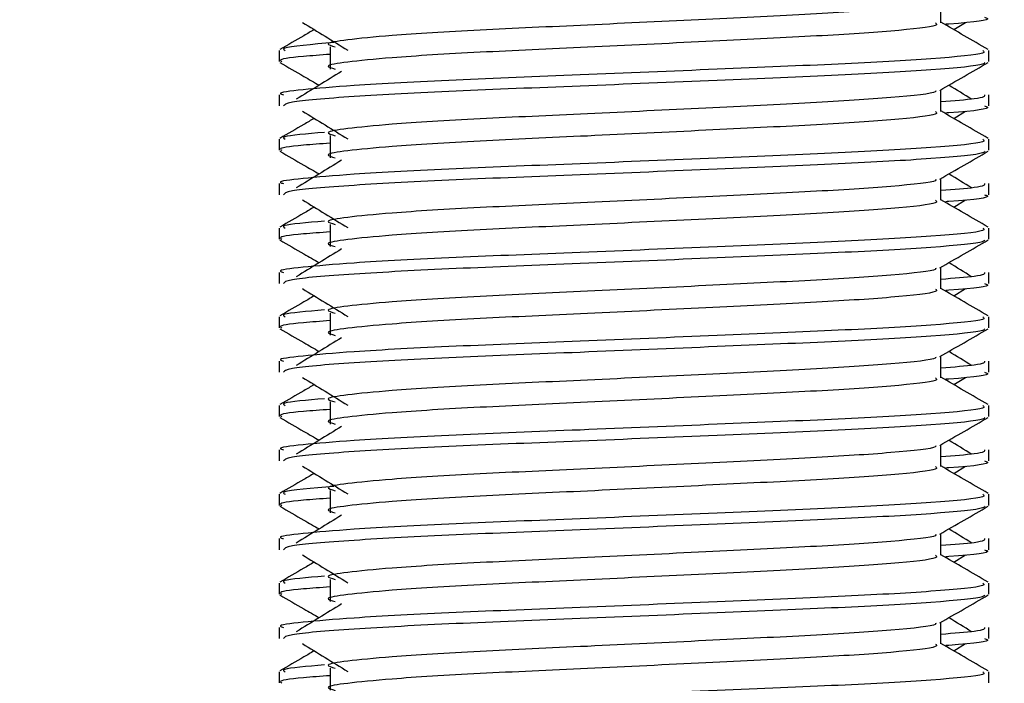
# Model space of a CAD drawing. Header units: millimetres. Extents: x 0 to 420, y 0 to 297.
# Tile 90 of 115: x 323.945 to 325.052, y 200.831 to 201.577. Entities that reach past the tile are written whole.
import ezdxf

# ---------------------------------------------------------------- set-up
doc = ezdxf.new("R2010")
doc.units = ezdxf.units.MM
doc.layers.add('QUOTE', color=174, linetype='Continuous')
doc.styles.add('SLDTEXTSTYLE3', font='TXT', dxfattribs={"width": 0.75})
doc.dimstyles.new('SLDDIMSTYLE0', dxfattribs={"dimtxt": 3, "dimasz": 3, "dimexe": 0, "dimexo": 0.0625, "dimgap": 0.75, "dimtad": 1, "dimlfac": 20.047434, "dimrnd": 1e-09, "dimzin": 12, "dimdsep": 46, "dimtxsty": 'SLDTEXTSTYLE3', "dimsah": 1, "dimcen": 0.09, "dimadec": 0, "dimazin": 3, "dimtfac": 1, "dimtdec": 3, "dimtofl": 0, "dimtmove": 0, "dimatfit": 3, "dimfxl": 0, "dimfrac": 2, "dimtolj": 1, "dimtzin": 12, "dimarcsym": 0})

# ---------------------------------------------------------------- blocks, each defined once
blk = doc.blocks.new('_D_2')
at = {"layer": 'QUOTE'}
for p, q in [((324.0164, 233.1115), (335.6444, 233.1115)), ((333.6444, 197.7404), (333.6444, 233.1115)), ((329.6063, 197.7404), (335.6444, 197.7404))]:
    blk.add_line(p, q, dxfattribs=at)
for points in [[(333.6444, 233.1115), (333.1444, 230.1115), (334.1444, 230.1115)], [(333.6444, 197.7404), (334.1444, 200.7404), (333.1444, 200.7404)]]:
    blk.add_solid(points, dxfattribs=at)
at = {"layer": 'QUOTE', "insert": (329.7772, 210.4384), "char_height": 3, "attachment_point": 1, "rotation": 90, "style": 'SLDTEXTSTYLE3'}
blk.add_mtext('709,1', dxfattribs=at)

msp = doc.modelspace()

# ---------------------------------------------------------------- linework, layer by layer
at = {"color": 7, "linetype": 'Continuous', "lineweight": 25}
for p, q in [((324.98027, 201.57377), (324.98027, 201.59809)), ((324.99466, 201.56595), (325.00801, 201.57413)), ((324.23616, 201.54248), (324.23616, 201.53004)), ((324.2936, 201.5466), (324.2936, 201.52166)), ((325.03427, 201.53004), (325.03427, 201.54248)), ((324.98027, 201.474), (324.98027, 201.49832)), ((324.23616, 201.49261), (324.23616, 201.48017)), ((325.03427, 201.48017), (325.03427, 201.49261)), ((324.99466, 201.46619), (325.00801, 201.47437)), ((324.23616, 201.44271), (324.23616, 201.43027)), ((324.2936, 201.44684), (324.2936, 201.4219)), ((325.03427, 201.43027), (325.03427, 201.44271)), ((324.98027, 201.37424), (324.98027, 201.39856)), ((324.23616, 201.39285), (324.23616, 201.38041)), ((325.03427, 201.38041), (325.03427, 201.39285)), ((324.99466, 201.36643), (325.00801, 201.37461)), ((324.23616, 201.34295), (324.23616, 201.33051)), ((324.2936, 201.34708), (324.2936, 201.32213)), ((325.03427, 201.33051), (325.03427, 201.34295)), ((324.98027, 201.27447), (324.98027, 201.2988)), ((324.23616, 201.29308), (324.23616, 201.28065)), ((325.03427, 201.28065), (325.03427, 201.29308)), ((324.99466, 201.26666), (325.00801, 201.27484)), ((324.23616, 201.24319), (324.23616, 201.23075)), ((324.2936, 201.24731), (324.2936, 201.22237)), ((325.03427, 201.23075), (325.03427, 201.24319)), ((324.98027, 201.17471), (324.98027, 201.19903)), ((324.23616, 201.19332), (324.23616, 201.18088)), ((325.03427, 201.18088), (325.03427, 201.19332)), ((324.99466, 201.1669), (325.00801, 201.17508)), ((324.23616, 201.14342), (324.23616, 201.13098)), ((324.2936, 201.14755), (324.2936, 201.12261)), ((325.03427, 201.13098), (325.03427, 201.14342)), ((324.98027, 201.07495), (324.98027, 201.09927)), ((324.23616, 201.09356), (324.23616, 201.08112)), ((325.03427, 201.08112), (325.03427, 201.09356)), ((324.99466, 201.06714), (325.00801, 201.07532)), ((324.23616, 201.04366), (324.23616, 201.03122)), ((324.2936, 201.04779), (324.2936, 201.02284)), ((325.03427, 201.03122), (325.03427, 201.04366)), ((324.98027, 200.97518), (324.98027, 200.99951)), ((324.23616, 200.99379), (324.23616, 200.98136)), ((325.03427, 200.98136), (325.03427, 200.99379)), ((324.99466, 200.96737), (325.00801, 200.97555)), ((324.23616, 200.9439), (324.23616, 200.93146)), ((324.2936, 200.94802), (324.2936, 200.92308)), ((325.03427, 200.93146), (325.03427, 200.9439)), ((324.98027, 200.87542), (324.98027, 200.89974)), ((324.23616, 200.89403), (324.23616, 200.88159)), ((325.03427, 200.88159), (325.03427, 200.89403)), ((324.99466, 200.86761), (325.00801, 200.87579)), ((324.23616, 200.84413), (324.23616, 200.83169)), ((324.2936, 200.84826), (324.2936, 200.82332)), ((325.03427, 200.83169), (325.03427, 200.84413))]:
    msp.add_line(p, q, dxfattribs=at)
for points, knots in [([(324.97415, 201.59739), (324.97456, 201.59682), (324.97639, 201.59432), (324.92942, 201.58918), (324.83922, 201.58337), (324.71657, 201.57756), (324.5834, 201.57098), (324.45729, 201.56546), (324.36408, 201.5598), (324.31037, 201.55438), (324.28529, 201.5504), (324.29507, 201.54771), (324.29943, 201.54651)], [0, 0, 0, 0, 0.0351066, 0.1561349, 0.2739528, 0.3916527, 0.5126988, 0.6290926, 0.7484115, 0.8401345, 0.9287498, 1, 1, 1, 1]), ([(324.26242, 201.57413), (324.27093, 201.56893), (324.28793, 201.55851), (324.3049, 201.54809), (324.31339, 201.54289)], [0, 0, 0, 0, 0.5000113, 1, 1, 1, 1]), ([(325.03352, 201.54347), (325.02449, 201.54869), (325.00674, 201.55896), (324.989, 201.56923), (324.98027, 201.57428)], [0, 0, 0, 0, 0.5083681, 1, 1, 1, 1]), ([(325.0291, 201.57994), (325.03055, 201.57947), (325.03796, 201.57708), (325.01995, 201.5742), (324.98684, 201.57206), (324.9857, 201.57199)], [0, 0, 0, 0, 0.1902956, 0.9720933, 1, 1, 1, 1]), ([(324.27577, 201.56595), (324.27184, 201.56368), (324.25889, 201.55619), (324.24594, 201.54869), (324.23692, 201.54347)], [0, 0, 0, 0, 0.3033381, 1, 1, 1, 1]), ([(324.9743, 201.57369), (324.9754, 201.57272), (324.97868, 201.56982), (324.93011, 201.56425), (324.83903, 201.55843), (324.71662, 201.55262), (324.58339, 201.54604), (324.45729, 201.54052), (324.36408, 201.53486), (324.31037, 201.52944), (324.2853, 201.52546), (324.29506, 201.52277), (324.29941, 201.52158)], [0, 0, 0, 0, 0.059132, 0.1771634, 0.2920638, 0.4068492, 0.5248979, 0.6384095, 0.7547738, 0.8442256, 0.9306466, 1, 1, 1, 1]), ([(325.02736, 201.54248), (325.0286, 201.54152), (325.03234, 201.53863), (324.97623, 201.53307), (324.87093, 201.52725), (324.72937, 201.52145), (324.57524, 201.51486), (324.42956, 201.50934), (324.32126, 201.50368), (324.26061, 201.49826), (324.23288, 201.495), (324.23959, 201.49306), (324.24115, 201.49261)], [0, 0, 0, 0, 0.0610772, 0.1845123, 0.3046768, 0.4247211, 0.5481742, 0.6668878, 0.7885815, 0.8821287, 0.9725098, 1, 1, 1, 1]), ([(324.2979, 201.55138), (324.27315, 201.54929), (324.2367, 201.54622), (324.24152, 201.54339), (324.24307, 201.54248)], [0, 0, 0, 0, 0.6789949, 1, 1, 1, 1]), ([(324.2936, 201.5381), (324.28299, 201.53732), (324.25039, 201.53494), (324.23483, 201.53241), (324.2386, 201.53048), (324.23948, 201.53004)], [0, 0, 0, 0, 0.2705432, 0.831179, 1, 1, 1, 1]), ([(324.23711, 201.52903), (324.24614, 201.52381), (324.26085, 201.5153), (324.27557, 201.50678), (324.28126, 201.50348)], [0, 0, 0, 0, 0.6131696, 1, 1, 1, 1]), ([(325.0295, 201.52897), (325.02919, 201.52835), (325.02792, 201.52577), (324.97636, 201.5206), (324.87091, 201.51478), (324.72934, 201.50898), (324.57539, 201.50239), (324.42902, 201.49688), (324.31384, 201.4907), (324.24442, 201.48482), (324.24224, 201.48154), (324.24134, 201.48017)], [0, 0, 0, 0, 0.0399117, 0.1661575, 0.2890582, 0.4118359, 0.5381002, 0.6595169, 0.7839817, 0.9096926, 1, 1, 1, 1]), ([(324.30649, 201.51894), (324.29799, 201.51373), (324.28099, 201.50332), (324.26402, 201.49291), (324.25553, 201.4877)], [0, 0, 0, 0, 0.49998997, 1, 1, 1, 1]), ([(324.97919, 201.4977), (324.98821, 201.50292), (325.00625, 201.51337), (325.0243, 201.52381), (325.03332, 201.52903)], [0, 0, 0, 0, 0.4999356, 1, 1, 1, 1]), ([(324.97415, 201.49762), (324.97456, 201.49706), (324.97639, 201.49455), (324.92942, 201.48942), (324.83922, 201.48361), (324.71657, 201.4778), (324.5834, 201.47122), (324.45729, 201.4657), (324.36408, 201.46003), (324.31037, 201.45462), (324.28529, 201.45063), (324.29507, 201.44794), (324.29943, 201.44675)], [0, 0, 0, 0, 0.0351066, 0.1561349, 0.2739528, 0.3916527, 0.5126988, 0.6290926, 0.7484115, 0.8401345, 0.9287498, 1, 1, 1, 1]), ([(325.0149, 201.4877), (325.00642, 201.49291), (324.99785, 201.49817), (324.98926, 201.50343), (324.98918, 201.50348)], [0, 0, 0, 0, 0.9898318, 1, 1, 1, 1]), ([(325.02928, 201.49261), (325.0295, 201.49112), (325.02988, 201.4886), (324.99468, 201.48586), (324.98027, 201.48474)], [0, 0, 0, 0, 0.5906829, 1, 1, 1, 1]), ([(324.26242, 201.47437), (324.27093, 201.46916), (324.28793, 201.45875), (324.3049, 201.44833), (324.31339, 201.44312)], [0, 0, 0, 0, 0.50001135, 1, 1, 1, 1]), ([(325.03352, 201.44371), (325.02449, 201.44893), (325.00674, 201.4592), (324.989, 201.46947), (324.98027, 201.47452)], [0, 0, 0, 0, 0.5083681, 1, 1, 1, 1]), ([(325.0291, 201.48017), (325.03055, 201.47971), (325.03796, 201.47732), (325.01995, 201.47444), (324.98684, 201.4723), (324.9857, 201.47223)], [0, 0, 0, 0, 0.1902956, 0.9720933, 1, 1, 1, 1]), ([(324.27577, 201.46619), (324.27184, 201.46392), (324.25889, 201.45642), (324.24594, 201.44893), (324.23692, 201.44371)], [0, 0, 0, 0, 0.3033381, 1, 1, 1, 1]), ([(324.9743, 201.47393), (324.9754, 201.47296), (324.97868, 201.47006), (324.93011, 201.46449), (324.83903, 201.45867), (324.71662, 201.45286), (324.58339, 201.44627), (324.45729, 201.44076), (324.36408, 201.43509), (324.31037, 201.42968), (324.2853, 201.4257), (324.29506, 201.42301), (324.29941, 201.42181)], [0, 0, 0, 0, 0.059132, 0.1771634, 0.2920638, 0.4068492, 0.5248979, 0.6384095, 0.7547738, 0.8442256, 0.9306466, 1, 1, 1, 1]), ([(325.02736, 201.44271), (325.0286, 201.44176), (325.03234, 201.43887), (324.97623, 201.43331), (324.87093, 201.42749), (324.72937, 201.42168), (324.57524, 201.4151), (324.42956, 201.40958), (324.32126, 201.40392), (324.26061, 201.3985), (324.23288, 201.39523), (324.23959, 201.3933), (324.24115, 201.39285)], [0, 0, 0, 0, 0.0610772, 0.1845123, 0.3046768, 0.4247211, 0.5481742, 0.6668878, 0.7885815, 0.8821287, 0.9725098, 1, 1, 1, 1]), ([(324.2871, 201.45041), (324.26756, 201.44873), (324.23653, 201.44607), (324.2413, 201.44362), (324.24307, 201.44271)], [0, 0, 0, 0, 0.6298517, 1, 1, 1, 1]), ([(324.2936, 201.43834), (324.28299, 201.43756), (324.25039, 201.43517), (324.23483, 201.43264), (324.2386, 201.43072), (324.23948, 201.43027)], [0, 0, 0, 0, 0.2705432, 0.831179, 1, 1, 1, 1]), ([(324.23711, 201.42927), (324.24614, 201.42405), (324.26085, 201.41553), (324.27557, 201.40701), (324.28126, 201.40372)], [0, 0, 0, 0, 0.6131696, 1, 1, 1, 1]), ([(325.0295, 201.4292), (325.02919, 201.42858), (325.02792, 201.42601), (324.97636, 201.42084), (324.87091, 201.41502), (324.72934, 201.40921), (324.57539, 201.40263), (324.42902, 201.39711), (324.31384, 201.39094), (324.24442, 201.38505), (324.24224, 201.38178), (324.24134, 201.38041)], [0, 0, 0, 0, 0.0399117, 0.1661575, 0.2890582, 0.4118359, 0.5381002, 0.6595169, 0.7839817, 0.9096926, 1, 1, 1, 1]), ([(324.30649, 201.41918), (324.29799, 201.41397), (324.28099, 201.40356), (324.26402, 201.39314), (324.25553, 201.38794)], [0, 0, 0, 0, 0.49999, 1, 1, 1, 1]), ([(324.97919, 201.39794), (324.98821, 201.40316), (325.00625, 201.41361), (325.0243, 201.42405), (325.03332, 201.42927)], [0, 0, 0, 0, 0.4999356, 1, 1, 1, 1]), ([(324.97415, 201.39786), (324.97456, 201.3973), (324.97639, 201.39479), (324.92942, 201.38965), (324.83922, 201.38385), (324.71657, 201.37804), (324.5834, 201.37145), (324.45729, 201.36593), (324.36408, 201.36027), (324.31037, 201.35486), (324.28529, 201.35087), (324.29507, 201.34818), (324.29943, 201.34698)], [0, 0, 0, 0, 0.0351066, 0.1561349, 0.2739528, 0.3916527, 0.5126988, 0.6290926, 0.7484115, 0.8401345, 0.9287498, 1, 1, 1, 1]), ([(325.0149, 201.38794), (325.00642, 201.39314), (324.99785, 201.3984), (324.98926, 201.40366), (324.98918, 201.40372)], [0, 0, 0, 0, 0.9898318, 1, 1, 1, 1]), ([(325.02928, 201.39285), (325.0295, 201.39136), (325.02988, 201.38884), (324.99468, 201.3861), (324.98027, 201.38497)], [0, 0, 0, 0, 0.5906829, 1, 1, 1, 1]), ([(325.03352, 201.34394), (325.02449, 201.34917), (325.00674, 201.35943), (324.989, 201.36971), (324.98027, 201.37476)], [0, 0, 0, 0, 0.50836813, 1, 1, 1, 1]), ([(325.0291, 201.38041), (325.03055, 201.37994), (325.03796, 201.37756), (325.01995, 201.37468), (324.98684, 201.37254), (324.9857, 201.37246)], [0, 0, 0, 0, 0.1902956, 0.9720933, 1, 1, 1, 1]), ([(324.27577, 201.36643), (324.27184, 201.36415), (324.25889, 201.35666), (324.24594, 201.34917), (324.23692, 201.34394)], [0, 0, 0, 0, 0.3033381, 1, 1, 1, 1]), ([(324.26242, 201.37461), (324.27093, 201.3694), (324.28793, 201.35898), (324.3049, 201.34857), (324.31339, 201.34336)], [0, 0, 0, 0, 0.5000113, 1, 1, 1, 1]), ([(324.9743, 201.37416), (324.9754, 201.37319), (324.97868, 201.3703), (324.93011, 201.36472), (324.83903, 201.3589), (324.71662, 201.3531), (324.58339, 201.34651), (324.45729, 201.34099), (324.36408, 201.33533), (324.31037, 201.32992), (324.2853, 201.32593), (324.29506, 201.32325), (324.29941, 201.32205)], [0, 0, 0, 0, 0.059132, 0.1771634, 0.2920638, 0.4068492, 0.5248979, 0.6384095, 0.7547738, 0.8442256, 0.9306466, 1, 1, 1, 1]), ([(325.02736, 201.34295), (325.0286, 201.34199), (325.03234, 201.33911), (324.97623, 201.33355), (324.87093, 201.32773), (324.72937, 201.32192), (324.57524, 201.31534), (324.42956, 201.30982), (324.32126, 201.30416), (324.26061, 201.29873), (324.23288, 201.29547), (324.23959, 201.29353), (324.24115, 201.29308)], [0, 0, 0, 0, 0.0610772, 0.1845123, 0.3046768, 0.4247211, 0.5481742, 0.6668878, 0.7885815, 0.8821287, 0.9725098, 1, 1, 1, 1]), ([(324.2871, 201.35065), (324.26756, 201.34897), (324.23653, 201.34631), (324.2413, 201.34386), (324.24307, 201.34295)], [0, 0, 0, 0, 0.6298517, 1, 1, 1, 1]), ([(324.2936, 201.33857), (324.28299, 201.3378), (324.25039, 201.33541), (324.23483, 201.33288), (324.2386, 201.33096), (324.23948, 201.33051)], [0, 0, 0, 0, 0.2705432, 0.831179, 1, 1, 1, 1]), ([(324.23711, 201.32951), (324.24614, 201.32428), (324.26085, 201.31577), (324.27557, 201.30725), (324.28126, 201.30395)], [0, 0, 0, 0, 0.6131696, 1, 1, 1, 1]), ([(325.0295, 201.32944), (325.02919, 201.32882), (325.02792, 201.32624), (324.97636, 201.32107), (324.87091, 201.31526), (324.72934, 201.30945), (324.57539, 201.30286), (324.42902, 201.29735), (324.31384, 201.29117), (324.24442, 201.28529), (324.24224, 201.28202), (324.24134, 201.28065)], [0, 0, 0, 0, 0.0399117, 0.1661575, 0.2890582, 0.4118359, 0.5381002, 0.6595169, 0.7839817, 0.9096926, 1, 1, 1, 1]), ([(324.30649, 201.31941), (324.29799, 201.31421), (324.28099, 201.30379), (324.26402, 201.29338), (324.25553, 201.28817)], [0, 0, 0, 0, 0.49999, 1, 1, 1, 1]), ([(324.97919, 201.29817), (324.98821, 201.3034), (325.00625, 201.31384), (325.0243, 201.32428), (325.03332, 201.32951)], [0, 0, 0, 0, 0.4999356, 1, 1, 1, 1]), ([(324.97415, 201.2981), (324.97456, 201.29753), (324.97639, 201.29503), (324.92942, 201.28989), (324.83922, 201.28408), (324.71657, 201.27827), (324.5834, 201.27169), (324.45729, 201.26617), (324.36408, 201.26051), (324.31037, 201.25509), (324.28529, 201.25111), (324.29507, 201.24842), (324.29943, 201.24722)], [0, 0, 0, 0, 0.0351066, 0.1561349, 0.2739528, 0.3916527, 0.5126988, 0.6290926, 0.7484115, 0.8401345, 0.9287498, 1, 1, 1, 1]), ([(325.0149, 201.28817), (325.00642, 201.29338), (324.99785, 201.29864), (324.98926, 201.3039), (324.98918, 201.30395)], [0, 0, 0, 0, 0.9898318, 1, 1, 1, 1]), ([(325.02928, 201.29308), (325.0295, 201.29159), (325.02988, 201.28907), (324.99468, 201.28633), (324.98027, 201.28521)], [0, 0, 0, 0, 0.5906829, 1, 1, 1, 1]), ([(325.0291, 201.28065), (325.03055, 201.28018), (325.03796, 201.27779), (325.01995, 201.27491), (324.98684, 201.27277), (324.9857, 201.2727)], [0, 0, 0, 0, 0.1902956, 0.9720933, 1, 1, 1, 1]), ([(324.27577, 201.26666), (324.27184, 201.26439), (324.25889, 201.25689), (324.24594, 201.2494), (324.23692, 201.24418)], [0, 0, 0, 0, 0.3033381, 1, 1, 1, 1]), ([(324.26242, 201.27484), (324.27093, 201.26963), (324.28793, 201.25922), (324.3049, 201.2488), (324.31339, 201.2436)], [0, 0, 0, 0, 0.5000113, 1, 1, 1, 1]), ([(324.9743, 201.2744), (324.9754, 201.27343), (324.97868, 201.27053), (324.93011, 201.26496), (324.83903, 201.25914), (324.71662, 201.25333), (324.58339, 201.24675), (324.45729, 201.24123), (324.36408, 201.23557), (324.31037, 201.23015), (324.2853, 201.22617), (324.29506, 201.22348), (324.29941, 201.22229)], [0, 0, 0, 0, 0.059132, 0.1771634, 0.2920638, 0.4068492, 0.5248979, 0.6384095, 0.7547738, 0.8442256, 0.9306466, 1, 1, 1, 1]), ([(325.03352, 201.24418), (325.02449, 201.2494), (325.00674, 201.25967), (324.989, 201.26994), (324.98027, 201.27499)], [0, 0, 0, 0, 0.5083681, 1, 1, 1, 1]), ([(325.02736, 201.24319), (325.0286, 201.24223), (325.03234, 201.23934), (324.97623, 201.23378), (324.87093, 201.22796), (324.72937, 201.22216), (324.57524, 201.21557), (324.42956, 201.21005), (324.32126, 201.20439), (324.26061, 201.19897), (324.23288, 201.19571), (324.23959, 201.19377), (324.24115, 201.19332)], [0, 0, 0, 0, 0.0610772, 0.1845123, 0.3046768, 0.4247211, 0.5481742, 0.6668878, 0.7885815, 0.8821287, 0.9725098, 1, 1, 1, 1]), ([(324.2871, 201.25088), (324.26756, 201.24921), (324.23653, 201.24655), (324.2413, 201.24409), (324.24307, 201.24319)], [0, 0, 0, 0, 0.6298517, 1, 1, 1, 1]), ([(324.2936, 201.23881), (324.28299, 201.23803), (324.25039, 201.23565), (324.23483, 201.23312), (324.2386, 201.23119), (324.23948, 201.23075)], [0, 0, 0, 0, 0.2705432, 0.831179, 1, 1, 1, 1]), ([(324.23711, 201.22974), (324.24614, 201.22452), (324.26085, 201.21601), (324.27557, 201.20749), (324.28126, 201.20419)], [0, 0, 0, 0, 0.6131696, 1, 1, 1, 1]), ([(325.0295, 201.22968), (325.02919, 201.22906), (325.02792, 201.22648), (324.97636, 201.22131), (324.87091, 201.21549), (324.72934, 201.20969), (324.57539, 201.2031), (324.42902, 201.19759), (324.31384, 201.19141), (324.24442, 201.18553), (324.24224, 201.18225), (324.24134, 201.18088)], [0, 0, 0, 0, 0.0399117, 0.1661575, 0.2890582, 0.4118359, 0.5381002, 0.6595169, 0.7839817, 0.9096926, 1, 1, 1, 1]), ([(324.97919, 201.19841), (324.98821, 201.20363), (325.00625, 201.21408), (325.0243, 201.22452), (325.03332, 201.22974)], [0, 0, 0, 0, 0.4999356, 1, 1, 1, 1]), ([(324.30649, 201.21965), (324.29799, 201.21444), (324.28099, 201.20403), (324.26402, 201.19362), (324.25553, 201.18841)], [0, 0, 0, 0, 0.49999, 1, 1, 1, 1]), ([(324.97415, 201.19833), (324.97456, 201.19777), (324.97639, 201.19526), (324.92942, 201.19013), (324.83922, 201.18432), (324.71657, 201.17851), (324.5834, 201.17193), (324.45729, 201.16641), (324.36408, 201.16074), (324.31037, 201.15533), (324.28529, 201.15134), (324.29507, 201.14865), (324.29943, 201.14746)], [0, 0, 0, 0, 0.0351066, 0.1561349, 0.2739528, 0.3916527, 0.5126988, 0.6290926, 0.7484115, 0.8401345, 0.9287498, 1, 1, 1, 1]), ([(325.0149, 201.18841), (325.00642, 201.19362), (324.99785, 201.19888), (324.98926, 201.20414), (324.98918, 201.20419)], [0, 0, 0, 0, 0.9898318, 1, 1, 1, 1]), ([(325.02928, 201.19332), (325.0295, 201.19183), (325.02988, 201.18931), (324.99468, 201.18657), (324.98027, 201.18545)], [0, 0, 0, 0, 0.5906829, 1, 1, 1, 1]), ([(325.0291, 201.18088), (325.03055, 201.18042), (325.03796, 201.17803), (325.01995, 201.17515), (324.98684, 201.17301), (324.9857, 201.17294)], [0, 0, 0, 0, 0.1902956, 0.9720933, 1, 1, 1, 1]), ([(324.27577, 201.1669), (324.27184, 201.16463), (324.25889, 201.15713), (324.24594, 201.14964), (324.23692, 201.14442)], [0, 0, 0, 0, 0.3033381, 1, 1, 1, 1]), ([(324.26242, 201.17508), (324.27093, 201.16987), (324.28793, 201.15946), (324.3049, 201.14904), (324.31339, 201.14383)], [0, 0, 0, 0, 0.5000113, 1, 1, 1, 1]), ([(324.9743, 201.17464), (324.9754, 201.17367), (324.97868, 201.17077), (324.93011, 201.1652), (324.83903, 201.15938), (324.71662, 201.15357), (324.58339, 201.14698), (324.45729, 201.14147), (324.36408, 201.1358), (324.31037, 201.13039), (324.2853, 201.12641), (324.29506, 201.12372), (324.29941, 201.12252)], [0, 0, 0, 0, 0.059132, 0.1771634, 0.2920638, 0.4068492, 0.5248979, 0.6384095, 0.7547738, 0.8442256, 0.9306466, 1, 1, 1, 1]), ([(325.03352, 201.14442), (325.02449, 201.14964), (325.00674, 201.15991), (324.989, 201.17018), (324.98027, 201.17523)], [0, 0, 0, 0, 0.5083681, 1, 1, 1, 1]), ([(325.02736, 201.14342), (325.0286, 201.14247), (325.03234, 201.13958), (324.97623, 201.13402), (324.87093, 201.1282), (324.72937, 201.12239), (324.57524, 201.11581), (324.42956, 201.11029), (324.32126, 201.10463), (324.26061, 201.09921), (324.23288, 201.09594), (324.23959, 201.09401), (324.24115, 201.09356)], [0, 0, 0, 0, 0.0610772, 0.1845123, 0.3046768, 0.4247211, 0.5481742, 0.6668878, 0.7885815, 0.8821287, 0.9725098, 1, 1, 1, 1]), ([(324.2871, 201.15112), (324.26756, 201.14944), (324.23653, 201.14678), (324.2413, 201.14433), (324.24307, 201.14342)], [0, 0, 0, 0, 0.6298517, 1, 1, 1, 1]), ([(324.2936, 201.13905), (324.28299, 201.13827), (324.25039, 201.13588), (324.23483, 201.13335), (324.2386, 201.13143), (324.23948, 201.13098)], [0, 0, 0, 0, 0.2705432, 0.831179, 1, 1, 1, 1]), ([(324.23711, 201.12998), (324.24614, 201.12476), (324.26085, 201.11624), (324.27557, 201.10772), (324.28126, 201.10443)], [0, 0, 0, 0, 0.6131696, 1, 1, 1, 1]), ([(325.0295, 201.12991), (325.02919, 201.12929), (325.02792, 201.12672), (324.97636, 201.12155), (324.87091, 201.11573), (324.72934, 201.10992), (324.57539, 201.10334), (324.42902, 201.09782), (324.31384, 201.09165), (324.24442, 201.08576), (324.24224, 201.08249), (324.24134, 201.08112)], [0, 0, 0, 0, 0.0399117, 0.1661575, 0.2890582, 0.4118359, 0.5381002, 0.6595169, 0.7839817, 0.9096926, 1, 1, 1, 1]), ([(324.97919, 201.09865), (324.98821, 201.10387), (325.00625, 201.11432), (325.0243, 201.12476), (325.03332, 201.12998)], [0, 0, 0, 0, 0.4999356, 1, 1, 1, 1]), ([(324.30649, 201.11989), (324.29799, 201.11468), (324.28099, 201.10427), (324.26402, 201.09385), (324.25553, 201.08865)], [0, 0, 0, 0, 0.49999, 1, 1, 1, 1]), ([(324.97415, 201.09857), (324.97456, 201.09801), (324.97639, 201.0955), (324.92942, 201.09036), (324.83922, 201.08456), (324.71657, 201.07875), (324.5834, 201.07216), (324.45729, 201.06664), (324.36408, 201.06098), (324.31037, 201.05557), (324.28529, 201.05158), (324.29507, 201.04889), (324.29943, 201.04769)], [0, 0, 0, 0, 0.0351066, 0.1561349, 0.2739528, 0.3916527, 0.5126988, 0.6290926, 0.7484115, 0.8401345, 0.9287498, 1, 1, 1, 1]), ([(325.0149, 201.08865), (325.00642, 201.09385), (324.99785, 201.09911), (324.98926, 201.10437), (324.98918, 201.10443)], [0, 0, 0, 0, 0.9898318, 1, 1, 1, 1]), ([(325.02928, 201.09356), (325.0295, 201.09207), (325.02988, 201.08955), (324.99468, 201.0868), (324.98027, 201.08568)], [0, 0, 0, 0, 0.5906829, 1, 1, 1, 1]), ([(325.0291, 201.08112), (325.03055, 201.08065), (325.03796, 201.07827), (325.01995, 201.07539), (324.98684, 201.07325), (324.9857, 201.07317)], [0, 0, 0, 0, 0.1902956, 0.9720933, 1, 1, 1, 1]), ([(324.27577, 201.06714), (324.27184, 201.06486), (324.25889, 201.05737), (324.24594, 201.04987), (324.23692, 201.04465)], [0, 0, 0, 0, 0.3033381, 1, 1, 1, 1]), ([(324.26242, 201.07532), (324.27093, 201.07011), (324.28793, 201.05969), (324.3049, 201.04928), (324.31339, 201.04407)], [0, 0, 0, 0, 0.5000113, 1, 1, 1, 1]), ([(324.9743, 201.07487), (324.9754, 201.0739), (324.97868, 201.07101), (324.93011, 201.06543), (324.83903, 201.05961), (324.71662, 201.05381), (324.58339, 201.04722), (324.45729, 201.0417), (324.36408, 201.03604), (324.31037, 201.03062), (324.2853, 201.02664), (324.29506, 201.02395), (324.29941, 201.02276)], [0, 0, 0, 0, 0.059132, 0.1771634, 0.2920638, 0.4068492, 0.5248979, 0.6384095, 0.7547738, 0.8442256, 0.9306466, 1, 1, 1, 1]), ([(325.03352, 201.04465), (325.02449, 201.04988), (325.00674, 201.06014), (324.989, 201.07042), (324.98027, 201.07547)], [0, 0, 0, 0, 0.5083681, 1, 1, 1, 1]), ([(325.02736, 201.04366), (325.0286, 201.0427), (325.03234, 201.03982), (324.97623, 201.03426), (324.87093, 201.02844), (324.72937, 201.02263), (324.57524, 201.01605), (324.42956, 201.01053), (324.32126, 201.00487), (324.26061, 200.99944), (324.23288, 200.99618), (324.23959, 200.99424), (324.24115, 200.99379)], [0, 0, 0, 0, 0.0610772, 0.18451233, 0.30467677, 0.42472105, 0.54817425, 0.66688778, 0.78858149, 0.88212869, 0.97250981, 1, 1, 1, 1]), ([(324.2979, 201.05256), (324.27315, 201.05047), (324.2367, 201.0474), (324.24152, 201.04457), (324.24307, 201.04366)], [0, 0, 0, 0, 0.6789949, 1, 1, 1, 1]), ([(324.2936, 201.03928), (324.28299, 201.03851), (324.25039, 201.03612), (324.23483, 201.03359), (324.2386, 201.03167), (324.23948, 201.03122)], [0, 0, 0, 0, 0.2705432, 0.831179, 1, 1, 1, 1]), ([(324.23711, 201.03022), (324.24614, 201.02499), (324.26085, 201.01648), (324.27557, 201.00796), (324.28126, 201.00466)], [0, 0, 0, 0, 0.6131696, 1, 1, 1, 1]), ([(325.0295, 201.03015), (325.02919, 201.02953), (325.02792, 201.02695), (324.97636, 201.02178), (324.87091, 201.01597), (324.72934, 201.01016), (324.57539, 201.00357), (324.42902, 200.99806), (324.31384, 200.99188), (324.24442, 200.986), (324.24224, 200.98273), (324.24134, 200.98136)], [0, 0, 0, 0, 0.0399117, 0.1661575, 0.2890582, 0.4118359, 0.5381002, 0.6595169, 0.7839817, 0.9096926, 1, 1, 1, 1]), ([(324.97919, 200.99888), (324.98821, 201.00411), (325.00625, 201.01455), (325.0243, 201.02499), (325.03332, 201.03022)], [0, 0, 0, 0, 0.4999356, 1, 1, 1, 1]), ([(324.30649, 201.02012), (324.29799, 201.01492), (324.28099, 201.0045), (324.26402, 200.99409), (324.25553, 200.98888)], [0, 0, 0, 0, 0.49999, 1, 1, 1, 1]), ([(324.97415, 200.99881), (324.97456, 200.99824), (324.97639, 200.99574), (324.92942, 200.9906), (324.83922, 200.98479), (324.71657, 200.97898), (324.5834, 200.9724), (324.45729, 200.96688), (324.36408, 200.96122), (324.31037, 200.9558), (324.28529, 200.95182), (324.29507, 200.94913), (324.29943, 200.94793)], [0, 0, 0, 0, 0.0351066, 0.1561349, 0.2739528, 0.3916527, 0.5126988, 0.6290926, 0.7484115, 0.8401345, 0.9287498, 1, 1, 1, 1]), ([(325.0149, 200.98888), (325.00642, 200.99409), (324.99785, 200.99935), (324.98926, 201.00461), (324.98918, 201.00466)], [0, 0, 0, 0, 0.9898318, 1, 1, 1, 1]), ([(325.02928, 200.99379), (325.0295, 200.9923), (325.02988, 200.98978), (324.99468, 200.98704), (324.98027, 200.98592)], [0, 0, 0, 0, 0.5906829, 1, 1, 1, 1]), ([(325.0291, 200.98136), (325.03055, 200.98089), (325.03796, 200.9785), (325.01995, 200.97562), (324.98684, 200.97348), (324.9857, 200.97341)], [0, 0, 0, 0, 0.1902956, 0.9720933, 1, 1, 1, 1]), ([(324.27577, 200.96737), (324.27184, 200.9651), (324.25889, 200.9576), (324.24594, 200.95011), (324.23692, 200.94489)], [0, 0, 0, 0, 0.3033381, 1, 1, 1, 1]), ([(324.26242, 200.97555), (324.27093, 200.97034), (324.28793, 200.95993), (324.3049, 200.94951), (324.31339, 200.94431)], [0, 0, 0, 0, 0.5000113, 1, 1, 1, 1]), ([(324.9743, 200.97511), (324.9754, 200.97414), (324.97868, 200.97124), (324.93011, 200.96567), (324.83903, 200.95985), (324.71662, 200.95404), (324.58339, 200.94746), (324.45729, 200.94194), (324.36408, 200.93628), (324.31037, 200.93086), (324.2853, 200.92688), (324.29506, 200.92419), (324.29941, 200.923)], [0, 0, 0, 0, 0.059132, 0.1771634, 0.2920638, 0.4068492, 0.5248979, 0.6384095, 0.7547738, 0.8442256, 0.9306466, 1, 1, 1, 1]), ([(325.03352, 200.94489), (325.02449, 200.95011), (325.00674, 200.96038), (324.989, 200.97065), (324.98027, 200.9757)], [0, 0, 0, 0, 0.5083681, 1, 1, 1, 1]), ([(325.02736, 200.9439), (325.0286, 200.94294), (325.03234, 200.94005), (324.97623, 200.93449), (324.87093, 200.92867), (324.72937, 200.92287), (324.57524, 200.91628), (324.42956, 200.91076), (324.32126, 200.9051), (324.26061, 200.89968), (324.23288, 200.89642), (324.23959, 200.89448), (324.24115, 200.89403)], [0, 0, 0, 0, 0.0610772, 0.18451233, 0.30467677, 0.42472105, 0.54817425, 0.66688778, 0.78858149, 0.88212869, 0.97250981, 1, 1, 1, 1]), ([(324.2871, 200.95159), (324.26756, 200.94992), (324.23653, 200.94726), (324.2413, 200.9448), (324.24307, 200.9439)], [0, 0, 0, 0, 0.6298517, 1, 1, 1, 1]), ([(324.2936, 200.93952), (324.28299, 200.93874), (324.25039, 200.93636), (324.23483, 200.93383), (324.2386, 200.9319), (324.23948, 200.93146)], [0, 0, 0, 0, 0.2705432, 0.831179, 1, 1, 1, 1]), ([(324.23711, 200.93045), (324.24614, 200.92523), (324.26085, 200.91672), (324.27557, 200.9082), (324.28126, 200.9049)], [0, 0, 0, 0, 0.6131696, 1, 1, 1, 1]), ([(325.0295, 200.93039), (325.02919, 200.92977), (325.02792, 200.92719), (324.97636, 200.92202), (324.87091, 200.9162), (324.72934, 200.9104), (324.57539, 200.90381), (324.42902, 200.8983), (324.31384, 200.89212), (324.24442, 200.88623), (324.24224, 200.88296), (324.24134, 200.88159)], [0, 0, 0, 0, 0.0399117, 0.1661575, 0.2890582, 0.4118359, 0.5381002, 0.6595169, 0.7839817, 0.9096926, 1, 1, 1, 1]), ([(324.97919, 200.89912), (324.98821, 200.90434), (325.00625, 200.91479), (325.0243, 200.92523), (325.03332, 200.93045)], [0, 0, 0, 0, 0.49993563, 1, 1, 1, 1]), ([(324.30649, 200.92036), (324.29799, 200.91515), (324.28099, 200.90474), (324.26402, 200.89433), (324.25553, 200.88912)], [0, 0, 0, 0, 0.49998997, 1, 1, 1, 1]), ([(324.97415, 200.89904), (324.97456, 200.89848), (324.97639, 200.89597), (324.92942, 200.89084), (324.83922, 200.88503), (324.71657, 200.87922), (324.5834, 200.87264), (324.45729, 200.86712), (324.36408, 200.86145), (324.31037, 200.85604), (324.28529, 200.85205), (324.29507, 200.84936), (324.29943, 200.84817)], [0, 0, 0, 0, 0.0351066, 0.1561349, 0.2739528, 0.3916527, 0.5126988, 0.6290926, 0.7484115, 0.8401345, 0.9287498, 1, 1, 1, 1]), ([(325.0149, 200.88912), (325.00642, 200.89433), (324.99785, 200.89959), (324.98926, 200.90485), (324.98918, 200.9049)], [0, 0, 0, 0, 0.9898318, 1, 1, 1, 1]), ([(325.02928, 200.89403), (325.0295, 200.89254), (325.02988, 200.89002), (324.99468, 200.88728), (324.98027, 200.88616)], [0, 0, 0, 0, 0.5906829, 1, 1, 1, 1]), ([(325.0291, 200.88159), (325.03055, 200.88113), (325.03796, 200.87874), (325.01995, 200.87586), (324.98684, 200.87372), (324.9857, 200.87365)], [0, 0, 0, 0, 0.1902956, 0.9720933, 1, 1, 1, 1]), ([(324.27577, 200.86761), (324.27184, 200.86534), (324.25889, 200.85784), (324.24594, 200.85035), (324.23692, 200.84513)], [0, 0, 0, 0, 0.30333814, 1, 1, 1, 1]), ([(324.26242, 200.87579), (324.27093, 200.87058), (324.28793, 200.86017), (324.3049, 200.84975), (324.31339, 200.84454)], [0, 0, 0, 0, 0.5000113, 1, 1, 1, 1]), ([(324.9743, 200.87535), (324.9754, 200.87438), (324.97868, 200.87148), (324.93011, 200.86591), (324.83903, 200.86009), (324.71662, 200.85428), (324.58339, 200.84769), (324.45729, 200.84218), (324.36408, 200.83651), (324.31037, 200.8311), (324.2853, 200.82712), (324.29506, 200.82443), (324.29941, 200.82323)], [0, 0, 0, 0, 0.059132, 0.1771634, 0.2920638, 0.4068492, 0.5248979, 0.6384095, 0.7547738, 0.8442256, 0.9306466, 1, 1, 1, 1]), ([(325.03352, 200.84513), (325.02449, 200.85035), (325.00674, 200.86062), (324.989, 200.87089), (324.98027, 200.87594)], [0, 0, 0, 0, 0.5083681, 1, 1, 1, 1]), ([(325.02736, 200.84413), (325.0286, 200.84318), (325.03234, 200.84029), (324.97623, 200.83473), (324.87093, 200.82891), (324.72937, 200.8231), (324.57524, 200.81652), (324.42956, 200.811), (324.32126, 200.80534), (324.26061, 200.79992), (324.23288, 200.79665), (324.23959, 200.79472), (324.24115, 200.79427)], [0, 0, 0, 0, 0.0610772, 0.1845123, 0.3046768, 0.4247211, 0.5481742, 0.6668878, 0.7885815, 0.8821287, 0.9725098, 1, 1, 1, 1]), ([(324.2871, 200.85183), (324.26756, 200.85015), (324.23653, 200.84749), (324.2413, 200.84504), (324.24307, 200.84413)], [0, 0, 0, 0, 0.6298517, 1, 1, 1, 1]), ([(324.2936, 200.83976), (324.28299, 200.83898), (324.25039, 200.83659), (324.23483, 200.83406), (324.2386, 200.83214), (324.23948, 200.83169)], [0, 0, 0, 0, 0.2705432, 0.831179, 1, 1, 1, 1])]:
    msp.add_open_spline(points, degree=3, knots=knots, dxfattribs=at)

# ---------------------------------------------------------------- dimensions: what is measured, and where the dimension line sits
at = {"layer": 'QUOTE'}
dim = msp.add_linear_dim(base=(333.64443, 233.11147), p1=(327.60626, 197.74036), p2=(322.01643, 233.11147), angle=90, dimstyle='SLDDIMSTYLE0', dxfattribs=at)
dim.commit()
dim.dimension.update_dxf_attribs({"geometry": '_D_2', "text_midpoint": (333.64443, 215.42592), "dimtype": 160})

doc.saveas('drawing.dxf')
